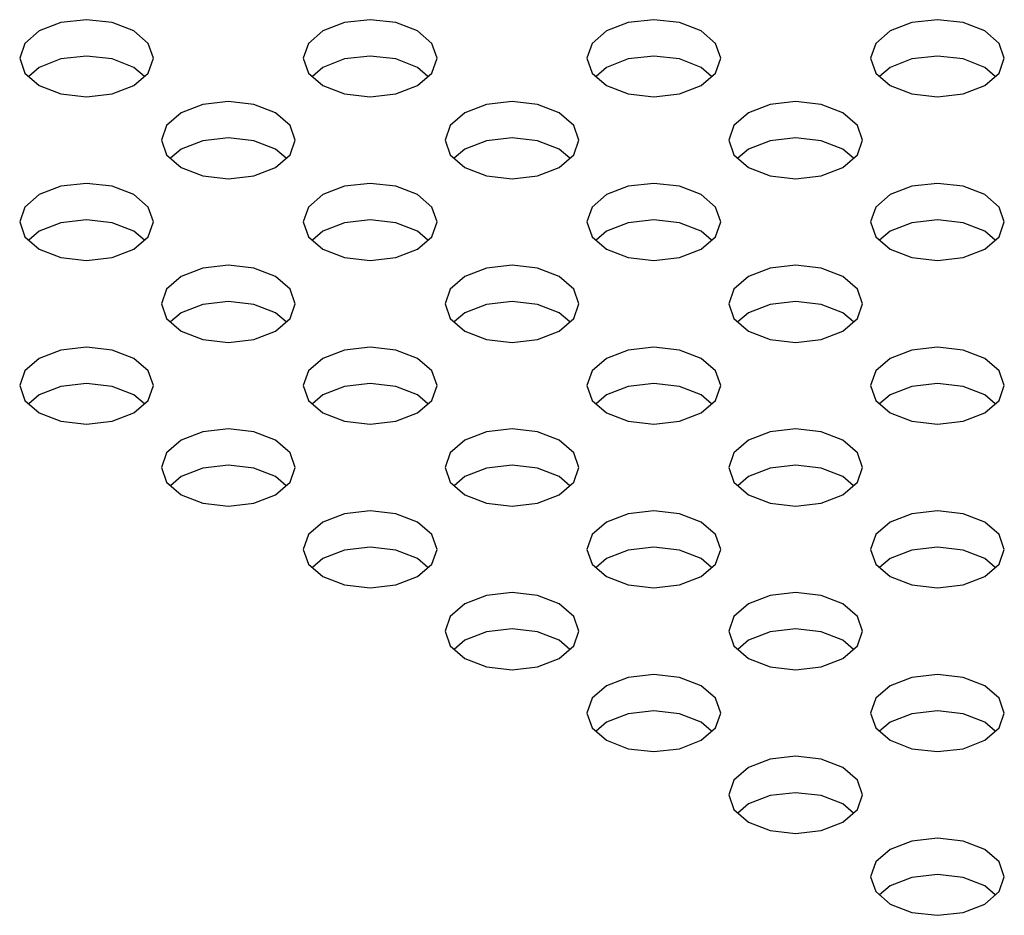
# Model space of a CAD drawing. Header units: inches. Extents: x 0 to 34, y 0 to 22.
# Tile 22 of 67: x 4.708 to 4.995, y 9.423 to 9.683. Entities that reach past the tile are written whole.
import ezdxf

# ---------------------------------------------------------------- set-up
doc = ezdxf.new("R2010")
doc.units = ezdxf.units.IN
doc.header["$LTSCALE"] = 1.87
doc.header["$MEASUREMENT"] = 0
doc.layers.get('0').update_dxf_attribs({"linetype": 'CONTINUOUS'})

msp = doc.modelspace()

# ---------------------------------------------------------------- linework, layer by layer
at = {"color": 2, "linetype": 'CONTINUOUS'}
for p, q in [((4.72026, 9.68258), (4.71395, 9.68015)), ((4.72771, 9.68344), (4.72026, 9.68258)), ((4.73515, 9.68258), (4.72771, 9.68344)), ((4.74147, 9.68015), (4.73515, 9.68258)), ((4.80283, 9.68258), (4.79651, 9.68015)), ((4.81027, 9.68344), (4.80283, 9.68258)), ((4.81772, 9.68258), (4.81027, 9.68344)), ((4.82403, 9.68015), (4.81772, 9.68258)), ((4.88539, 9.68258), (4.87908, 9.68015)), ((4.89284, 9.68344), (4.88539, 9.68258)), ((4.90028, 9.68258), (4.89284, 9.68344)), ((4.9066, 9.68015), (4.90028, 9.68258)), ((4.96796, 9.68258), (4.96164, 9.68015)), ((4.9754, 9.68344), (4.96796, 9.68258)), ((4.98285, 9.68258), (4.9754, 9.68344)), ((4.98916, 9.68015), (4.98285, 9.68258)), ((4.71395, 9.68015), (4.70973, 9.6765)), ((4.74569, 9.6765), (4.74147, 9.68015)), ((4.79651, 9.68015), (4.79229, 9.6765)), ((4.82825, 9.6765), (4.82403, 9.68015)), ((4.87908, 9.68015), (4.87486, 9.6765)), ((4.91082, 9.6765), (4.9066, 9.68015)), ((4.96164, 9.68015), (4.95742, 9.6765)), ((4.99338, 9.6765), (4.98916, 9.68015)), ((4.70973, 9.6765), (4.70825, 9.6722)), ((4.74717, 9.6722), (4.74569, 9.6765)), ((4.79229, 9.6765), (4.79081, 9.6722)), ((4.82973, 9.6722), (4.82825, 9.6765)), ((4.87486, 9.6765), (4.87338, 9.6722)), ((4.9123, 9.6722), (4.91082, 9.6765)), ((4.95742, 9.6765), (4.95594, 9.6722)), ((4.99486, 9.6722), (4.99338, 9.6765)), ((4.70825, 9.6722), (4.70973, 9.6679)), ((4.72026, 9.67199), (4.71395, 9.66956)), ((4.72771, 9.67285), (4.72026, 9.67199)), ((4.73515, 9.67199), (4.72771, 9.67285)), ((4.74147, 9.66956), (4.73515, 9.67199)), ((4.74569, 9.6679), (4.74717, 9.6722)), ((4.79081, 9.6722), (4.79229, 9.6679)), ((4.80283, 9.67199), (4.79651, 9.66956)), ((4.81027, 9.67285), (4.80283, 9.67199)), ((4.81772, 9.67199), (4.81027, 9.67285)), ((4.82403, 9.66956), (4.81772, 9.67199)), ((4.82825, 9.6679), (4.82973, 9.6722)), ((4.87338, 9.6722), (4.87486, 9.6679)), ((4.88539, 9.67199), (4.87908, 9.66956)), ((4.89284, 9.67285), (4.88539, 9.67199)), ((4.90028, 9.67199), (4.89284, 9.67285)), ((4.9066, 9.66956), (4.90028, 9.67199)), ((4.91082, 9.6679), (4.9123, 9.6722)), ((4.95594, 9.6722), (4.95742, 9.6679)), ((4.96796, 9.67199), (4.96164, 9.66956)), ((4.9754, 9.67285), (4.96796, 9.67199)), ((4.98285, 9.67199), (4.9754, 9.67285)), ((4.98916, 9.66956), (4.98285, 9.67199)), ((4.99338, 9.6679), (4.99486, 9.6722)), ((4.70973, 9.6679), (4.71395, 9.66426)), ((4.71395, 9.66956), (4.71088, 9.66691)), ((4.74453, 9.66691), (4.74147, 9.66956)), ((4.74147, 9.66426), (4.74569, 9.6679)), ((4.79229, 9.6679), (4.79651, 9.66426)), ((4.79651, 9.66956), (4.79345, 9.66691)), ((4.8271, 9.66691), (4.82403, 9.66956)), ((4.82403, 9.66426), (4.82825, 9.6679)), ((4.87486, 9.6679), (4.87908, 9.66426)), ((4.87908, 9.66956), (4.87601, 9.66691)), ((4.90966, 9.66691), (4.9066, 9.66956)), ((4.9066, 9.66426), (4.91082, 9.6679)), ((4.95742, 9.6679), (4.96164, 9.66426)), ((4.96164, 9.66956), (4.95858, 9.66691)), ((4.99223, 9.66691), (4.98916, 9.66956)), ((4.98916, 9.66426), (4.99338, 9.6679)), ((4.71395, 9.66426), (4.72026, 9.66182)), ((4.73515, 9.66182), (4.74147, 9.66426)), ((4.79651, 9.66426), (4.80283, 9.66182)), ((4.81772, 9.66182), (4.82403, 9.66426)), ((4.87908, 9.66426), (4.88539, 9.66182)), ((4.90028, 9.66182), (4.9066, 9.66426)), ((4.96164, 9.66426), (4.96796, 9.66182)), ((4.98285, 9.66182), (4.98916, 9.66426)), ((4.72026, 9.66182), (4.72771, 9.66097)), ((4.72771, 9.66097), (4.73515, 9.66182)), ((4.76899, 9.6596), (4.76154, 9.65875)), ((4.77644, 9.65875), (4.76899, 9.6596)), ((4.80283, 9.66182), (4.81027, 9.66097)), ((4.81027, 9.66097), (4.81772, 9.66182)), ((4.85156, 9.6596), (4.84411, 9.65875)), ((4.859, 9.65875), (4.85156, 9.6596)), ((4.88539, 9.66182), (4.89284, 9.66097)), ((4.89284, 9.66097), (4.90028, 9.66182)), ((4.93412, 9.6596), (4.92667, 9.65875)), ((4.94157, 9.65875), (4.93412, 9.6596)), ((4.96796, 9.66182), (4.9754, 9.66097)), ((4.9754, 9.66097), (4.98285, 9.66182)), ((4.75523, 9.65631), (4.75101, 9.65267)), ((4.76154, 9.65875), (4.75523, 9.65631)), ((4.78275, 9.65631), (4.77644, 9.65875)), ((4.78697, 9.65267), (4.78275, 9.65631)), ((4.83779, 9.65631), (4.83358, 9.65267)), ((4.84411, 9.65875), (4.83779, 9.65631)), ((4.86532, 9.65631), (4.859, 9.65875)), ((4.86953, 9.65267), (4.86532, 9.65631)), ((4.92036, 9.65631), (4.91614, 9.65267)), ((4.92667, 9.65875), (4.92036, 9.65631)), ((4.94788, 9.65631), (4.94157, 9.65875)), ((4.9521, 9.65267), (4.94788, 9.65631)), ((4.75101, 9.65267), (4.74953, 9.64837)), ((4.78845, 9.64837), (4.78697, 9.65267)), ((4.83358, 9.65267), (4.83209, 9.64837)), ((4.87102, 9.64837), (4.86953, 9.65267)), ((4.91614, 9.65267), (4.91466, 9.64837)), ((4.95358, 9.64837), (4.9521, 9.65267)), ((4.74953, 9.64837), (4.75101, 9.64407)), ((4.76154, 9.64816), (4.75523, 9.64572)), ((4.76899, 9.64901), (4.76154, 9.64816)), ((4.77644, 9.64816), (4.76899, 9.64901)), ((4.78275, 9.64572), (4.77644, 9.64816)), ((4.78697, 9.64407), (4.78845, 9.64837)), ((4.83209, 9.64837), (4.83358, 9.64407)), ((4.84411, 9.64816), (4.83779, 9.64572)), ((4.85156, 9.64901), (4.84411, 9.64816)), ((4.859, 9.64816), (4.85156, 9.64901)), ((4.86532, 9.64572), (4.859, 9.64816)), ((4.86953, 9.64407), (4.87102, 9.64837)), ((4.91466, 9.64837), (4.91614, 9.64407)), ((4.92667, 9.64816), (4.92036, 9.64572)), ((4.93412, 9.64901), (4.92667, 9.64816)), ((4.94157, 9.64816), (4.93412, 9.64901)), ((4.94788, 9.64572), (4.94157, 9.64816)), ((4.9521, 9.64407), (4.95358, 9.64837)), ((4.75523, 9.64572), (4.75216, 9.64307)), ((4.78582, 9.64307), (4.78275, 9.64572)), ((4.83779, 9.64572), (4.83473, 9.64307)), ((4.86838, 9.64307), (4.86532, 9.64572)), ((4.92036, 9.64572), (4.91729, 9.64307)), ((4.95095, 9.64307), (4.94788, 9.64572)), ((4.75101, 9.64407), (4.75523, 9.64042)), ((4.78275, 9.64042), (4.78697, 9.64407)), ((4.83358, 9.64407), (4.83779, 9.64042)), ((4.86532, 9.64042), (4.86953, 9.64407)), ((4.91614, 9.64407), (4.92036, 9.64042)), ((4.94788, 9.64042), (4.9521, 9.64407)), ((4.75523, 9.64042), (4.76154, 9.63799)), ((4.77644, 9.63799), (4.78275, 9.64042)), ((4.83779, 9.64042), (4.84411, 9.63799)), ((4.859, 9.63799), (4.86532, 9.64042)), ((4.92036, 9.64042), (4.92667, 9.63799)), ((4.94157, 9.63799), (4.94788, 9.64042)), ((4.76154, 9.63799), (4.76899, 9.63713)), ((4.76899, 9.63713), (4.77644, 9.63799)), ((4.84411, 9.63799), (4.85156, 9.63713)), ((4.85156, 9.63713), (4.859, 9.63799)), ((4.92667, 9.63799), (4.93412, 9.63713)), ((4.93412, 9.63713), (4.94157, 9.63799)), ((4.72026, 9.63491), (4.71395, 9.63248)), ((4.72771, 9.63577), (4.72026, 9.63491)), ((4.73515, 9.63491), (4.72771, 9.63577)), ((4.74147, 9.63248), (4.73515, 9.63491)), ((4.80283, 9.63491), (4.79651, 9.63248)), ((4.81027, 9.63577), (4.80283, 9.63491)), ((4.81772, 9.63491), (4.81027, 9.63577)), ((4.82403, 9.63248), (4.81772, 9.63491)), ((4.88539, 9.63491), (4.87908, 9.63248)), ((4.89284, 9.63577), (4.88539, 9.63491)), ((4.90028, 9.63491), (4.89284, 9.63577)), ((4.9066, 9.63248), (4.90028, 9.63491)), ((4.96796, 9.63491), (4.96164, 9.63248)), ((4.9754, 9.63577), (4.96796, 9.63491)), ((4.98285, 9.63491), (4.9754, 9.63577)), ((4.98916, 9.63248), (4.98285, 9.63491)), ((4.71395, 9.63248), (4.70973, 9.62883)), ((4.74569, 9.62883), (4.74147, 9.63248)), ((4.79651, 9.63248), (4.79229, 9.62883)), ((4.82825, 9.62883), (4.82403, 9.63248)), ((4.87908, 9.63248), (4.87486, 9.62883)), ((4.91082, 9.62883), (4.9066, 9.63248)), ((4.96164, 9.63248), (4.95742, 9.62883)), ((4.99338, 9.62883), (4.98916, 9.63248)), ((4.70973, 9.62883), (4.70825, 9.62453)), ((4.74717, 9.62453), (4.74569, 9.62883)), ((4.79229, 9.62883), (4.79081, 9.62453)), ((4.82973, 9.62453), (4.82825, 9.62883)), ((4.87486, 9.62883), (4.87338, 9.62453)), ((4.9123, 9.62453), (4.91082, 9.62883)), ((4.95742, 9.62883), (4.95594, 9.62453)), ((4.99486, 9.62453), (4.99338, 9.62883)), ((4.72771, 9.62518), (4.72026, 9.62432)), ((4.73515, 9.62432), (4.72771, 9.62518)), ((4.81027, 9.62518), (4.80283, 9.62432)), ((4.81772, 9.62432), (4.81027, 9.62518)), ((4.89284, 9.62518), (4.88539, 9.62432)), ((4.90028, 9.62432), (4.89284, 9.62518)), ((4.9754, 9.62518), (4.96796, 9.62432)), ((4.98285, 9.62432), (4.9754, 9.62518)), ((4.70825, 9.62453), (4.70973, 9.62023)), ((4.71395, 9.62188), (4.71088, 9.61924)), ((4.72026, 9.62432), (4.71395, 9.62188)), ((4.74147, 9.62188), (4.73515, 9.62432)), ((4.74453, 9.61924), (4.74147, 9.62188)), ((4.74569, 9.62023), (4.74717, 9.62453)), ((4.79081, 9.62453), (4.79229, 9.62023)), ((4.79651, 9.62188), (4.79345, 9.61924)), ((4.80283, 9.62432), (4.79651, 9.62188)), ((4.82403, 9.62188), (4.81772, 9.62432)), ((4.8271, 9.61924), (4.82403, 9.62188)), ((4.82825, 9.62023), (4.82973, 9.62453)), ((4.87338, 9.62453), (4.87486, 9.62023)), ((4.87908, 9.62188), (4.87601, 9.61924)), ((4.88539, 9.62432), (4.87908, 9.62188)), ((4.9066, 9.62188), (4.90028, 9.62432)), ((4.90966, 9.61924), (4.9066, 9.62188)), ((4.91082, 9.62023), (4.9123, 9.62453)), ((4.95594, 9.62453), (4.95742, 9.62023)), ((4.96164, 9.62188), (4.95858, 9.61924)), ((4.96796, 9.62432), (4.96164, 9.62188)), ((4.98916, 9.62188), (4.98285, 9.62432)), ((4.99223, 9.61924), (4.98916, 9.62188)), ((4.99338, 9.62023), (4.99486, 9.62453)), ((4.70973, 9.62023), (4.71395, 9.61659)), ((4.74147, 9.61659), (4.74569, 9.62023)), ((4.79229, 9.62023), (4.79651, 9.61659)), ((4.82403, 9.61659), (4.82825, 9.62023)), ((4.87486, 9.62023), (4.87908, 9.61659)), ((4.9066, 9.61659), (4.91082, 9.62023)), ((4.95742, 9.62023), (4.96164, 9.61659)), ((4.98916, 9.61659), (4.99338, 9.62023)), ((4.71395, 9.61659), (4.72026, 9.61415)), ((4.73515, 9.61415), (4.74147, 9.61659)), ((4.79651, 9.61659), (4.80283, 9.61415)), ((4.81772, 9.61415), (4.82403, 9.61659)), ((4.87908, 9.61659), (4.88539, 9.61415)), ((4.90028, 9.61415), (4.9066, 9.61659)), ((4.96164, 9.61659), (4.96796, 9.61415)), ((4.98285, 9.61415), (4.98916, 9.61659)), ((4.72026, 9.61415), (4.72771, 9.6133)), ((4.72771, 9.6133), (4.73515, 9.61415)), ((4.80283, 9.61415), (4.81027, 9.6133)), ((4.81027, 9.6133), (4.81772, 9.61415)), ((4.88539, 9.61415), (4.89284, 9.6133)), ((4.89284, 9.6133), (4.90028, 9.61415)), ((4.96796, 9.61415), (4.9754, 9.6133)), ((4.9754, 9.6133), (4.98285, 9.61415)), ((4.76154, 9.61108), (4.75523, 9.60864)), ((4.76899, 9.61193), (4.76154, 9.61108)), ((4.77644, 9.61108), (4.76899, 9.61193)), ((4.78275, 9.60864), (4.77644, 9.61108)), ((4.84411, 9.61108), (4.83779, 9.60864)), ((4.85156, 9.61193), (4.84411, 9.61108)), ((4.859, 9.61108), (4.85156, 9.61193)), ((4.86532, 9.60864), (4.859, 9.61108)), ((4.92667, 9.61108), (4.92036, 9.60864)), ((4.93412, 9.61193), (4.92667, 9.61108)), ((4.94157, 9.61108), (4.93412, 9.61193)), ((4.94788, 9.60864), (4.94157, 9.61108)), ((4.75523, 9.60864), (4.75101, 9.605)), ((4.78697, 9.605), (4.78275, 9.60864)), ((4.83779, 9.60864), (4.83358, 9.605)), ((4.86953, 9.605), (4.86532, 9.60864)), ((4.92036, 9.60864), (4.91614, 9.605)), ((4.9521, 9.605), (4.94788, 9.60864)), ((4.75101, 9.605), (4.74953, 9.6007)), ((4.78845, 9.6007), (4.78697, 9.605)), ((4.83358, 9.605), (4.83209, 9.6007)), ((4.87102, 9.6007), (4.86953, 9.605)), ((4.91614, 9.605), (4.91466, 9.6007)), ((4.95358, 9.6007), (4.9521, 9.605)), ((4.74953, 9.6007), (4.75101, 9.5964)), ((4.76154, 9.60048), (4.75523, 9.59805)), ((4.76899, 9.60134), (4.76154, 9.60048)), ((4.77644, 9.60048), (4.76899, 9.60134)), ((4.78275, 9.59805), (4.77644, 9.60048)), ((4.78697, 9.5964), (4.78845, 9.6007)), ((4.83209, 9.6007), (4.83358, 9.5964)), ((4.84411, 9.60048), (4.83779, 9.59805)), ((4.85156, 9.60134), (4.84411, 9.60048)), ((4.859, 9.60048), (4.85156, 9.60134)), ((4.86532, 9.59805), (4.859, 9.60048)), ((4.86953, 9.5964), (4.87102, 9.6007)), ((4.91466, 9.6007), (4.91614, 9.5964)), ((4.92667, 9.60048), (4.92036, 9.59805)), ((4.93412, 9.60134), (4.92667, 9.60048)), ((4.94157, 9.60048), (4.93412, 9.60134)), ((4.94788, 9.59805), (4.94157, 9.60048)), ((4.9521, 9.5964), (4.95358, 9.6007)), ((4.75101, 9.5964), (4.75523, 9.59275)), ((4.75523, 9.59805), (4.75216, 9.5954)), ((4.78582, 9.5954), (4.78275, 9.59805)), ((4.78275, 9.59275), (4.78697, 9.5964)), ((4.83358, 9.5964), (4.83779, 9.59275)), ((4.83779, 9.59805), (4.83473, 9.5954)), ((4.86838, 9.5954), (4.86532, 9.59805)), ((4.86532, 9.59275), (4.86953, 9.5964)), ((4.91614, 9.5964), (4.92036, 9.59275)), ((4.92036, 9.59805), (4.91729, 9.5954)), ((4.95095, 9.5954), (4.94788, 9.59805)), ((4.94788, 9.59275), (4.9521, 9.5964)), ((4.75523, 9.59275), (4.76154, 9.59031)), ((4.76154, 9.59031), (4.76899, 9.58946)), ((4.76899, 9.58946), (4.77644, 9.59031)), ((4.77644, 9.59031), (4.78275, 9.59275)), ((4.83779, 9.59275), (4.84411, 9.59031)), ((4.84411, 9.59031), (4.85156, 9.58946)), ((4.85156, 9.58946), (4.859, 9.59031)), ((4.859, 9.59031), (4.86532, 9.59275)), ((4.92036, 9.59275), (4.92667, 9.59031)), ((4.92667, 9.59031), (4.93412, 9.58946)), ((4.93412, 9.58946), (4.94157, 9.59031)), ((4.94157, 9.59031), (4.94788, 9.59275)), ((4.72771, 9.5881), (4.72026, 9.58724)), ((4.73515, 9.58724), (4.72771, 9.5881)), ((4.81027, 9.5881), (4.80283, 9.58724)), ((4.81772, 9.58724), (4.81027, 9.5881)), ((4.89284, 9.5881), (4.88539, 9.58724)), ((4.90028, 9.58724), (4.89284, 9.5881)), ((4.9754, 9.5881), (4.96796, 9.58724)), ((4.98285, 9.58724), (4.9754, 9.5881)), ((4.71395, 9.58481), (4.70973, 9.58116)), ((4.72026, 9.58724), (4.71395, 9.58481)), ((4.74147, 9.58481), (4.73515, 9.58724)), ((4.74569, 9.58116), (4.74147, 9.58481)), ((4.79651, 9.58481), (4.79229, 9.58116)), ((4.80283, 9.58724), (4.79651, 9.58481)), ((4.82403, 9.58481), (4.81772, 9.58724)), ((4.82825, 9.58116), (4.82403, 9.58481)), ((4.87908, 9.58481), (4.87486, 9.58116)), ((4.88539, 9.58724), (4.87908, 9.58481)), ((4.9066, 9.58481), (4.90028, 9.58724)), ((4.91082, 9.58116), (4.9066, 9.58481)), ((4.96164, 9.58481), (4.95742, 9.58116)), ((4.96796, 9.58724), (4.96164, 9.58481)), ((4.98916, 9.58481), (4.98285, 9.58724)), ((4.99338, 9.58116), (4.98916, 9.58481)), ((4.70973, 9.58116), (4.70825, 9.57686)), ((4.74717, 9.57686), (4.74569, 9.58116)), ((4.79229, 9.58116), (4.79081, 9.57686)), ((4.82973, 9.57686), (4.82825, 9.58116)), ((4.87486, 9.58116), (4.87338, 9.57686)), ((4.9123, 9.57686), (4.91082, 9.58116)), ((4.95742, 9.58116), (4.95594, 9.57686)), ((4.99486, 9.57686), (4.99338, 9.58116)), ((4.70825, 9.57686), (4.70973, 9.57256)), ((4.72026, 9.57665), (4.71395, 9.57421)), ((4.72771, 9.5775), (4.72026, 9.57665)), ((4.73515, 9.57665), (4.72771, 9.5775)), ((4.74147, 9.57421), (4.73515, 9.57665)), ((4.74569, 9.57256), (4.74717, 9.57686)), ((4.79081, 9.57686), (4.79229, 9.57256)), ((4.80283, 9.57665), (4.79651, 9.57421)), ((4.81027, 9.5775), (4.80283, 9.57665)), ((4.81772, 9.57665), (4.81027, 9.5775)), ((4.82403, 9.57421), (4.81772, 9.57665)), ((4.82825, 9.57256), (4.82973, 9.57686)), ((4.87338, 9.57686), (4.87486, 9.57256)), ((4.88539, 9.57665), (4.87908, 9.57421)), ((4.89284, 9.5775), (4.88539, 9.57665)), ((4.90028, 9.57665), (4.89284, 9.5775)), ((4.9066, 9.57421), (4.90028, 9.57665)), ((4.91082, 9.57256), (4.9123, 9.57686)), ((4.95594, 9.57686), (4.95742, 9.57256)), ((4.96796, 9.57665), (4.96164, 9.57421)), ((4.9754, 9.5775), (4.96796, 9.57665)), ((4.98285, 9.57665), (4.9754, 9.5775)), ((4.98916, 9.57421), (4.98285, 9.57665)), ((4.99338, 9.57256), (4.99486, 9.57686)), ((4.71395, 9.57421), (4.71088, 9.57156)), ((4.74453, 9.57156), (4.74147, 9.57421)), ((4.79651, 9.57421), (4.79345, 9.57156)), ((4.8271, 9.57156), (4.82403, 9.57421)), ((4.87908, 9.57421), (4.87601, 9.57156)), ((4.90966, 9.57156), (4.9066, 9.57421)), ((4.96164, 9.57421), (4.95858, 9.57156)), ((4.99223, 9.57156), (4.98916, 9.57421)), ((4.70973, 9.57256), (4.71395, 9.56891)), ((4.74147, 9.56891), (4.74569, 9.57256)), ((4.79229, 9.57256), (4.79651, 9.56891)), ((4.82403, 9.56891), (4.82825, 9.57256)), ((4.87486, 9.57256), (4.87908, 9.56891)), ((4.9066, 9.56891), (4.91082, 9.57256)), ((4.95742, 9.57256), (4.96164, 9.56891)), ((4.98916, 9.56891), (4.99338, 9.57256)), ((4.71395, 9.56891), (4.72026, 9.56648)), ((4.73515, 9.56648), (4.74147, 9.56891)), ((4.79651, 9.56891), (4.80283, 9.56648)), ((4.81772, 9.56648), (4.82403, 9.56891)), ((4.87908, 9.56891), (4.88539, 9.56648)), ((4.90028, 9.56648), (4.9066, 9.56891)), ((4.96164, 9.56891), (4.96796, 9.56648)), ((4.98285, 9.56648), (4.98916, 9.56891)), ((4.72026, 9.56648), (4.72771, 9.56562)), ((4.72771, 9.56562), (4.73515, 9.56648)), ((4.80283, 9.56648), (4.81027, 9.56562)), ((4.81027, 9.56562), (4.81772, 9.56648)), ((4.88539, 9.56648), (4.89284, 9.56562)), ((4.89284, 9.56562), (4.90028, 9.56648)), ((4.96796, 9.56648), (4.9754, 9.56562)), ((4.9754, 9.56562), (4.98285, 9.56648)), ((4.76154, 9.56341), (4.75523, 9.56097)), ((4.76899, 9.56426), (4.76154, 9.56341)), ((4.77644, 9.56341), (4.76899, 9.56426)), ((4.78275, 9.56097), (4.77644, 9.56341)), ((4.84411, 9.56341), (4.83779, 9.56097)), ((4.85156, 9.56426), (4.84411, 9.56341)), ((4.859, 9.56341), (4.85156, 9.56426)), ((4.86532, 9.56097), (4.859, 9.56341)), ((4.92667, 9.56341), (4.92036, 9.56097)), ((4.93412, 9.56426), (4.92667, 9.56341)), ((4.94157, 9.56341), (4.93412, 9.56426)), ((4.94788, 9.56097), (4.94157, 9.56341)), ((4.75523, 9.56097), (4.75101, 9.55732)), ((4.78697, 9.55732), (4.78275, 9.56097)), ((4.83779, 9.56097), (4.83358, 9.55732)), ((4.86953, 9.55732), (4.86532, 9.56097)), ((4.92036, 9.56097), (4.91614, 9.55732)), ((4.9521, 9.55732), (4.94788, 9.56097)), ((4.75101, 9.55732), (4.74953, 9.55302)), ((4.78845, 9.55302), (4.78697, 9.55732)), ((4.83358, 9.55732), (4.83209, 9.55302)), ((4.87102, 9.55302), (4.86953, 9.55732)), ((4.91614, 9.55732), (4.91466, 9.55302)), ((4.95358, 9.55302), (4.9521, 9.55732)), ((4.74953, 9.55302), (4.75101, 9.54872)), ((4.76899, 9.55367), (4.76154, 9.55281)), ((4.77644, 9.55281), (4.76899, 9.55367)), ((4.78697, 9.54872), (4.78845, 9.55302)), ((4.83209, 9.55302), (4.83358, 9.54872)), ((4.85156, 9.55367), (4.84411, 9.55281)), ((4.859, 9.55281), (4.85156, 9.55367)), ((4.86953, 9.54872), (4.87102, 9.55302)), ((4.91466, 9.55302), (4.91614, 9.54872)), ((4.93412, 9.55367), (4.92667, 9.55281)), ((4.94157, 9.55281), (4.93412, 9.55367)), ((4.9521, 9.54872), (4.95358, 9.55302)), ((4.75523, 9.55038), (4.75216, 9.54773)), ((4.76154, 9.55281), (4.75523, 9.55038)), ((4.78275, 9.55038), (4.77644, 9.55281)), ((4.78582, 9.54773), (4.78275, 9.55038)), ((4.83779, 9.55038), (4.83473, 9.54773)), ((4.84411, 9.55281), (4.83779, 9.55038)), ((4.86532, 9.55038), (4.859, 9.55281)), ((4.86838, 9.54773), (4.86532, 9.55038)), ((4.92036, 9.55038), (4.91729, 9.54773)), ((4.92667, 9.55281), (4.92036, 9.55038)), ((4.94788, 9.55038), (4.94157, 9.55281)), ((4.95095, 9.54773), (4.94788, 9.55038)), ((4.75101, 9.54872), (4.75523, 9.54508)), ((4.78275, 9.54508), (4.78697, 9.54872)), ((4.83358, 9.54872), (4.83779, 9.54508)), ((4.86532, 9.54508), (4.86953, 9.54872)), ((4.91614, 9.54872), (4.92036, 9.54508)), ((4.94788, 9.54508), (4.9521, 9.54872)), ((4.75523, 9.54508), (4.76154, 9.54264)), ((4.77644, 9.54264), (4.78275, 9.54508)), ((4.83779, 9.54508), (4.84411, 9.54264)), ((4.859, 9.54264), (4.86532, 9.54508)), ((4.92036, 9.54508), (4.92667, 9.54264)), ((4.94157, 9.54264), (4.94788, 9.54508)), ((4.76154, 9.54264), (4.76899, 9.54179)), ((4.76899, 9.54179), (4.77644, 9.54264)), ((4.84411, 9.54264), (4.85156, 9.54179)), ((4.85156, 9.54179), (4.859, 9.54264)), ((4.92667, 9.54264), (4.93412, 9.54179)), ((4.93412, 9.54179), (4.94157, 9.54264)), ((4.80283, 9.53957), (4.79651, 9.53713)), ((4.81027, 9.54042), (4.80283, 9.53957)), ((4.81772, 9.53957), (4.81027, 9.54042)), ((4.82403, 9.53713), (4.81772, 9.53957)), ((4.88539, 9.53957), (4.87908, 9.53713)), ((4.89284, 9.54042), (4.88539, 9.53957)), ((4.90028, 9.53957), (4.89284, 9.54042)), ((4.9066, 9.53713), (4.90028, 9.53957)), ((4.96796, 9.53957), (4.96164, 9.53713)), ((4.9754, 9.54042), (4.96796, 9.53957)), ((4.98285, 9.53957), (4.9754, 9.54042)), ((4.98916, 9.53713), (4.98285, 9.53957)), ((4.79651, 9.53713), (4.79229, 9.53349)), ((4.82825, 9.53349), (4.82403, 9.53713)), ((4.87908, 9.53713), (4.87486, 9.53349)), ((4.91082, 9.53349), (4.9066, 9.53713)), ((4.96164, 9.53713), (4.95742, 9.53349)), ((4.99338, 9.53349), (4.98916, 9.53713)), ((4.79229, 9.53349), (4.79081, 9.52919)), ((4.82973, 9.52919), (4.82825, 9.53349)), ((4.87486, 9.53349), (4.87338, 9.52919)), ((4.9123, 9.52919), (4.91082, 9.53349)), ((4.95742, 9.53349), (4.95594, 9.52919)), ((4.99486, 9.52919), (4.99338, 9.53349)), ((4.79081, 9.52919), (4.79229, 9.52489)), ((4.80283, 9.52898), (4.79651, 9.52654)), ((4.81027, 9.52983), (4.80283, 9.52898)), ((4.81772, 9.52898), (4.81027, 9.52983)), ((4.82403, 9.52654), (4.81772, 9.52898)), ((4.82825, 9.52489), (4.82973, 9.52919)), ((4.87338, 9.52919), (4.87486, 9.52489)), ((4.88539, 9.52898), (4.87908, 9.52654)), ((4.89284, 9.52983), (4.88539, 9.52898)), ((4.90028, 9.52898), (4.89284, 9.52983)), ((4.9066, 9.52654), (4.90028, 9.52898)), ((4.91082, 9.52489), (4.9123, 9.52919)), ((4.95594, 9.52919), (4.95742, 9.52489)), ((4.96796, 9.52898), (4.96164, 9.52654)), ((4.9754, 9.52983), (4.96796, 9.52898)), ((4.98285, 9.52898), (4.9754, 9.52983)), ((4.98916, 9.52654), (4.98285, 9.52898)), ((4.99338, 9.52489), (4.99486, 9.52919)), ((4.79229, 9.52489), (4.79651, 9.52124)), ((4.79651, 9.52654), (4.79345, 9.52389)), ((4.8271, 9.52389), (4.82403, 9.52654)), ((4.82403, 9.52124), (4.82825, 9.52489)), ((4.87486, 9.52489), (4.87908, 9.52124)), ((4.87908, 9.52654), (4.87601, 9.52389)), ((4.90966, 9.52389), (4.9066, 9.52654)), ((4.9066, 9.52124), (4.91082, 9.52489)), ((4.95742, 9.52489), (4.96164, 9.52124)), ((4.96164, 9.52654), (4.95858, 9.52389)), ((4.99223, 9.52389), (4.98916, 9.52654)), ((4.98916, 9.52124), (4.99338, 9.52489)), ((4.79651, 9.52124), (4.80283, 9.51881)), ((4.80283, 9.51881), (4.81027, 9.51795)), ((4.81027, 9.51795), (4.81772, 9.51881)), ((4.81772, 9.51881), (4.82403, 9.52124)), ((4.87908, 9.52124), (4.88539, 9.51881)), ((4.88539, 9.51881), (4.89284, 9.51795)), ((4.89284, 9.51795), (4.90028, 9.51881)), ((4.90028, 9.51881), (4.9066, 9.52124)), ((4.96164, 9.52124), (4.96796, 9.51881)), ((4.96796, 9.51881), (4.9754, 9.51795)), ((4.9754, 9.51795), (4.98285, 9.51881)), ((4.98285, 9.51881), (4.98916, 9.52124)), ((4.84411, 9.51573), (4.83779, 9.5133)), ((4.85156, 9.51659), (4.84411, 9.51573)), ((4.859, 9.51573), (4.85156, 9.51659)), ((4.86532, 9.5133), (4.859, 9.51573)), ((4.92667, 9.51573), (4.92036, 9.5133)), ((4.93412, 9.51659), (4.92667, 9.51573)), ((4.94157, 9.51573), (4.93412, 9.51659)), ((4.94788, 9.5133), (4.94157, 9.51573)), ((4.83779, 9.5133), (4.83358, 9.50965)), ((4.86953, 9.50965), (4.86532, 9.5133)), ((4.92036, 9.5133), (4.91614, 9.50965)), ((4.9521, 9.50965), (4.94788, 9.5133)), ((4.83358, 9.50965), (4.83209, 9.50535)), ((4.87102, 9.50535), (4.86953, 9.50965)), ((4.91614, 9.50965), (4.91466, 9.50535)), ((4.95358, 9.50535), (4.9521, 9.50965)), ((4.83209, 9.50535), (4.83358, 9.50105)), ((4.84411, 9.50514), (4.83779, 9.5027)), ((4.85156, 9.506), (4.84411, 9.50514)), ((4.859, 9.50514), (4.85156, 9.506)), ((4.86532, 9.5027), (4.859, 9.50514)), ((4.86953, 9.50105), (4.87102, 9.50535)), ((4.91466, 9.50535), (4.91614, 9.50105)), ((4.92667, 9.50514), (4.92036, 9.5027)), ((4.93412, 9.506), (4.92667, 9.50514)), ((4.94157, 9.50514), (4.93412, 9.506)), ((4.94788, 9.5027), (4.94157, 9.50514)), ((4.9521, 9.50105), (4.95358, 9.50535)), ((4.83779, 9.5027), (4.83473, 9.50006)), ((4.86838, 9.50006), (4.86532, 9.5027)), ((4.92036, 9.5027), (4.91729, 9.50006)), ((4.95095, 9.50006), (4.94788, 9.5027)), ((4.83358, 9.50105), (4.83779, 9.49741)), ((4.86532, 9.49741), (4.86953, 9.50105)), ((4.91614, 9.50105), (4.92036, 9.49741)), ((4.94788, 9.49741), (4.9521, 9.50105)), ((4.83779, 9.49741), (4.84411, 9.49497)), ((4.859, 9.49497), (4.86532, 9.49741)), ((4.92036, 9.49741), (4.92667, 9.49497)), ((4.94157, 9.49497), (4.94788, 9.49741)), ((4.84411, 9.49497), (4.85156, 9.49412)), ((4.85156, 9.49412), (4.859, 9.49497)), ((4.89284, 9.49275), (4.88539, 9.4919)), ((4.90028, 9.4919), (4.89284, 9.49275)), ((4.92667, 9.49497), (4.93412, 9.49412)), ((4.93412, 9.49412), (4.94157, 9.49497)), ((4.9754, 9.49275), (4.96796, 9.4919)), ((4.98285, 9.4919), (4.9754, 9.49275)), ((4.88539, 9.4919), (4.87908, 9.48946)), ((4.9066, 9.48946), (4.90028, 9.4919)), ((4.96796, 9.4919), (4.96164, 9.48946)), ((4.98916, 9.48946), (4.98285, 9.4919)), ((4.87908, 9.48946), (4.87486, 9.48582)), ((4.91082, 9.48582), (4.9066, 9.48946)), ((4.96164, 9.48946), (4.95742, 9.48582)), ((4.99338, 9.48582), (4.98916, 9.48946)), ((4.87486, 9.48582), (4.87338, 9.48152)), ((4.9123, 9.48152), (4.91082, 9.48582)), ((4.95742, 9.48582), (4.95594, 9.48152)), ((4.99486, 9.48152), (4.99338, 9.48582)), ((4.87338, 9.48152), (4.87486, 9.47722)), ((4.88539, 9.4813), (4.87908, 9.47887)), ((4.89284, 9.48216), (4.88539, 9.4813)), ((4.90028, 9.4813), (4.89284, 9.48216)), ((4.9066, 9.47887), (4.90028, 9.4813)), ((4.91082, 9.47722), (4.9123, 9.48152)), ((4.95594, 9.48152), (4.95742, 9.47722)), ((4.96796, 9.4813), (4.96164, 9.47887)), ((4.9754, 9.48216), (4.96796, 9.4813)), ((4.98285, 9.4813), (4.9754, 9.48216)), ((4.98916, 9.47887), (4.98285, 9.4813)), ((4.99338, 9.47722), (4.99486, 9.48152)), ((4.87908, 9.47887), (4.87601, 9.47622)), ((4.90966, 9.47622), (4.9066, 9.47887)), ((4.96164, 9.47887), (4.95858, 9.47622)), ((4.99223, 9.47622), (4.98916, 9.47887)), ((4.87486, 9.47722), (4.87908, 9.47357)), ((4.9066, 9.47357), (4.91082, 9.47722)), ((4.95742, 9.47722), (4.96164, 9.47357)), ((4.98916, 9.47357), (4.99338, 9.47722)), ((4.87908, 9.47357), (4.88539, 9.47114)), ((4.90028, 9.47114), (4.9066, 9.47357)), ((4.96164, 9.47357), (4.96796, 9.47114)), ((4.98285, 9.47114), (4.98916, 9.47357)), ((4.88539, 9.47114), (4.89284, 9.47028)), ((4.89284, 9.47028), (4.90028, 9.47114)), ((4.96796, 9.47114), (4.9754, 9.47028)), ((4.9754, 9.47028), (4.98285, 9.47114)), ((4.92667, 9.46806), (4.92036, 9.46563)), ((4.93412, 9.46892), (4.92667, 9.46806)), ((4.94157, 9.46806), (4.93412, 9.46892)), ((4.94788, 9.46563), (4.94157, 9.46806)), ((4.92036, 9.46563), (4.91614, 9.46198)), ((4.9521, 9.46198), (4.94788, 9.46563)), ((4.91614, 9.46198), (4.91466, 9.45768)), ((4.95358, 9.45768), (4.9521, 9.46198)), ((4.91466, 9.45768), (4.91614, 9.45338)), ((4.92667, 9.45747), (4.92036, 9.45503)), ((4.93412, 9.45832), (4.92667, 9.45747)), ((4.94157, 9.45747), (4.93412, 9.45832)), ((4.94788, 9.45503), (4.94157, 9.45747)), ((4.9521, 9.45338), (4.95358, 9.45768)), ((4.91614, 9.45338), (4.92036, 9.44974)), ((4.92036, 9.45503), (4.91729, 9.45238)), ((4.95095, 9.45238), (4.94788, 9.45503)), ((4.94788, 9.44974), (4.9521, 9.45338)), ((4.92036, 9.44974), (4.92667, 9.4473)), ((4.92667, 9.4473), (4.93412, 9.44644)), ((4.93412, 9.44644), (4.94157, 9.4473)), ((4.94157, 9.4473), (4.94788, 9.44974)), ((4.96796, 9.44423), (4.96164, 9.44179)), ((4.9754, 9.44508), (4.96796, 9.44423)), ((4.98285, 9.44423), (4.9754, 9.44508)), ((4.98916, 9.44179), (4.98285, 9.44423)), ((4.96164, 9.44179), (4.95742, 9.43815)), ((4.99338, 9.43815), (4.98916, 9.44179)), ((4.95742, 9.43815), (4.95594, 9.43385)), ((4.99486, 9.43385), (4.99338, 9.43815)), ((4.95594, 9.43385), (4.95742, 9.42955)), ((4.96796, 9.43363), (4.96164, 9.4312)), ((4.9754, 9.43449), (4.96796, 9.43363)), ((4.98285, 9.43363), (4.9754, 9.43449)), ((4.98916, 9.4312), (4.98285, 9.43363)), ((4.99338, 9.42955), (4.99486, 9.43385)), ((4.96164, 9.4312), (4.95858, 9.42855)), ((4.99223, 9.42855), (4.98916, 9.4312)), ((4.95742, 9.42955), (4.96164, 9.4259)), ((4.98916, 9.4259), (4.99338, 9.42955)), ((4.96164, 9.4259), (4.96796, 9.42346)), ((4.98285, 9.42346), (4.98916, 9.4259)), ((4.96796, 9.42346), (4.9754, 9.42261)), ((4.9754, 9.42261), (4.98285, 9.42346))]:
    msp.add_line(p, q, dxfattribs=at)

doc.saveas('drawing.dxf')
